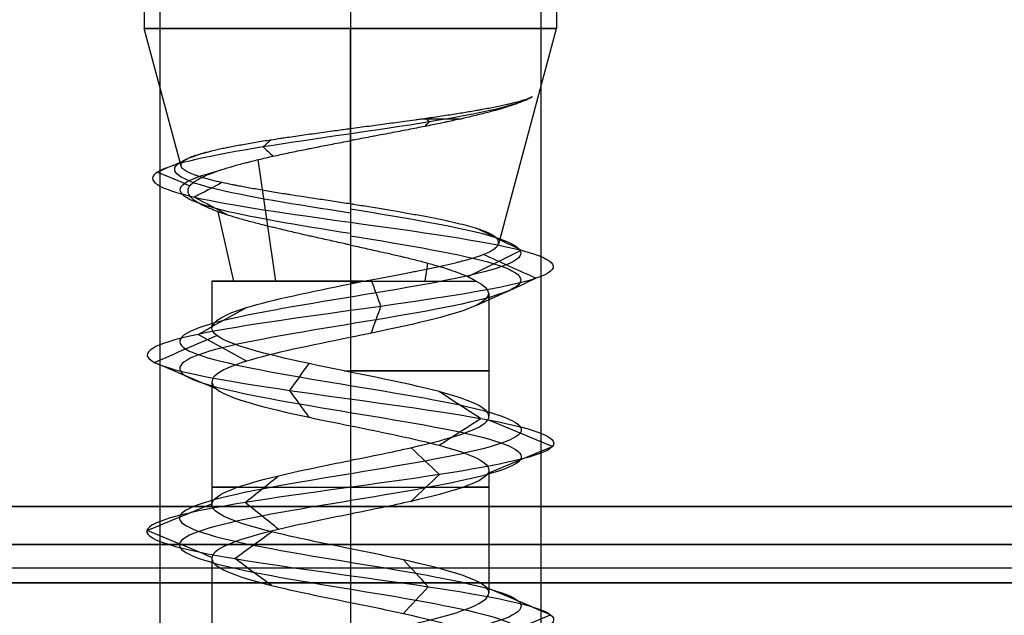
# Model space of a CAD drawing. Header units: millimetres. Extents: x -646 to 654, y -203 to 198.
# Tile 19 of 256: x -625 to -612, y 134 to 142. Entities that reach past the tile are written whole.
import ezdxf

# ---------------------------------------------------------------- set-up
doc = ezdxf.new("R2010")
doc.units = ezdxf.units.MM
doc.layers.add('Default', color=7, linetype='Continuous', true_color=0x000000)

msp = doc.modelspace()

# ---------------------------------------------------------------- linework, layer by layer
at = {"layer": 'Default', "color": 9, "true_color": 0xbebcba}
for p, q in [((-623.089, 147.898, 881.322), (-623.089, 141.613, 881.322)), ((-620.384, 147.898, 884.027), (-620.384, 141.613, 884.027)), ((-620.384, 147.898, 878.618), (-620.384, 141.613, 878.618)), ((-617.68, 147.898, 881.322), (-617.68, 141.613, 881.322)), ((-622.604, 139.804, 881.322), (-623.089, 141.613, 881.322)), ((-620.384, 140.299, 883.675), (-620.384, 141.613, 884.027)), ((-620.384, 139.309, 879.235), (-620.384, 141.613, 878.618)), ((-618.437, 138.786, 881.322), (-617.68, 141.613, 881.322)), ((-621.364, 138.297, 882.851), (-621.595, 139.891, 883.211)), ((-621.913, 138.297, 880.342), (-622.118, 139.205, 880.211)), ((-619.404, 138.297, 879.793), (-619.37, 138.533, 879.74)), ((-622.2, 138.297, 881.322), (-622.2, 137.683, 881.322)), ((-620.384, 138.297, 879.506), (-620.384, 137.104, 879.506)), ((-618.568, 138.138, 881.322), (-618.568, 136.523, 881.322)), ((-622.2, 136.978, 881.322), (-622.2, 135.364, 881.322)), ((-620.384, 136.399, 879.508), (-620.384, 134.785, 879.51)), ((-618.568, 135.819, 881.322), (-618.568, 134.207, 881.322)), ((-622.2, 134.66, 881.322), (-622.2, 133.046, 881.322)), ((-620.384, 134.081, 879.51), (-620.384, 132.467, 879.503))]:
    msp.add_line(p, q, dxfattribs=at)
at = {"layer": 'Default'}
for p, q in [((652.616, 134.34, 772.822), (-645.384, 134.34, 772.822)), ((-645.384, 134.34, 1170.822), (652.616, 134.34, 1170.822)), ((652.616, 134.34, 971.822), (-645.384, 134.34, 971.822)), ((-645.384, 134.34, 880.822), (-622.834, 134.34, 880.822)), ((-617.935, 134.34, 880.822), (-462.834, 134.34, 880.822))]:
    msp.add_line(p, q, dxfattribs=at)
at = {"layer": 'Default', "color": 9, "true_color": 0xbebcba, "extrusion": (0, -1, 0)}
for centre, radius, start, end in [((-620.384, 881.322, -141.613), 2.705, 90, 180), ((-620.384, 881.322, -141.613), 2.705, 180, 270), ((-620.384, 881.322, -138.297), 1.816, 90, 180), ((-620.384, 881.322, -138.297), 1.816, 180, 335.3238), ((-620.384, 881.322, -138.297), 1.816, 84.6762, 90), ((-620.384, 881.322, -137.121), 1.816, 267.4438, 90), ((-620.384, 881.322, -135.592), 1.816, 144.5768, 270), ((-620.384, 881.322, -135.592), 1.816, 270, 35.2408)]:
    msp.add_arc(centre, radius, start, end, dxfattribs=at)
at = {"layer": 'Default', "color": 9, "true_color": 0xbebcba, "extrusion": (0, 1, 0)}
for centre, radius, start, end in [((620.384, 881.322, 141.613), 2.705, 90, 180), ((620.384, 881.322, 141.613), 2.705, 180, 270), ((620.384, 881.322, 140.427), 2.387, 113.1162, 127.6841)]:
    msp.add_arc(centre, radius, start, end, dxfattribs=at)
at = {"layer": 'Default'}
for points in [[(-622.884, 147.34, 881.322), (-622.884, 140.84, 881.322), (-622.884, 134.34, 881.322)], [(-620.384, 147.34, 883.822), (-620.384, 140.84, 883.822), (-620.384, 134.34, 883.822)], [(-620.384, 147.34, 878.822), (-620.384, 140.84, 878.822), (-620.384, 134.34, 878.822)], [(-617.884, 147.34, 881.322), (-617.884, 140.84, 881.322), (-617.884, 134.34, 881.322)], [(-645.384, 135.34, 1171.822), (3.616, 135.34, 1171.822), (652.616, 135.34, 1171.822)], [(652.616, 135.34, 771.822), (3.616, 135.34, 771.822), (-645.384, 135.34, 771.822)], [(-645.384, 134.84, 1171.322), (3.616, 134.84, 1171.322), (652.616, 134.84, 1171.322)], [(652.616, 134.84, 772.322), (3.616, 134.84, 772.322), (-645.384, 134.84, 772.322)], [(-1.884, 134.531, 771.822), (-319.134, 134.531, 771.822), (-636.384, 134.531, 771.822)], [(-1.884, 134.531, 780.822), (-319.134, 134.531, 780.822), (-636.384, 134.531, 780.822)], [(652.616, 134.34, 884.822), (3.616, 134.34, 884.822), (-645.384, 134.34, 884.822)], [(-645.384, 134.34, 876.822), (3.616, 134.34, 876.822), (652.616, 134.34, 876.822)], [(-1.884, 134.34, 771.822), (-319.134, 134.34, 771.822), (-636.384, 134.34, 771.822)], [(-1.884, 134.34, 780.822), (-319.134, 134.34, 780.822), (-636.384, 134.34, 780.822)], [(-574.884, 134.34, 776.322), (-605.634, 134.34, 776.322), (-636.384, 134.34, 776.322)], [(-1.884, 134.34, 780.822), (-319.134, 134.34, 780.822), (-636.384, 134.34, 780.822)], [(-1.884, 134.34, 873.822), (-319.134, 134.34, 873.822), (-636.384, 134.34, 873.822)], [(-1.884, 134.34, 827.322), (-319.134, 134.34, 827.322), (-636.384, 134.34, 827.322)], [(-622.884, 134.34, 881.322), (-622.884, 111.84, 881.322), (-622.884, 89.34, 881.322)], [(-620.384, 134.34, 883.822), (-620.384, 111.84, 883.822), (-620.384, 89.34, 883.822)], [(-620.384, 134.34, 878.822), (-620.384, 111.84, 878.822), (-620.384, 89.34, 878.822)], [(-617.884, 134.34, 881.322), (-617.884, 111.84, 881.322), (-617.884, 89.34, 881.322)]]:
    msp.add_open_spline(points, degree=2, dxfattribs=at)
at = {"layer": 'Default', "color": 9, "true_color": 0xbebcba}
for points, degree in [([(-617.999, 140.715, 881.938), (-618.169, 140.605, 882.65), (-619.187, 140.386, 883.921), (-621.678, 140.057, 883.927), (-623.269, 139.728, 881.961), (-622.727, 139.399, 879.448), (-621.177, 139.179, 878.67), (-620.384, 139.069, 878.656)], 3), ([(-619.395, 140.433, 883.5), (-619.379, 140.417, 883.535), (-619.363, 140.402, 883.569), (-619.348, 140.386, 883.604)], 3), ([(-620.384, 140.14, 883.632), (-620.384, 140.22, 883.653), (-620.384, 140.299, 883.675)], 2), ([(-619.348, 140.386, 883.604), (-619.367, 140.366, 883.561), (-619.387, 140.346, 883.517), (-619.407, 140.326, 883.474)], 3), ([(-621.424, 140.153, 883.392), (-621.459, 140.121, 883.461), (-621.493, 140.089, 883.53), (-621.528, 140.057, 883.599)], 3), ([(-621.528, 140.057, 883.599), (-621.485, 140.017, 883.512), (-621.441, 139.977, 883.426), (-621.398, 139.937, 883.34)], 3), ([(-620.384, 140.14, 883.632), (-620.384, 139.218, 883.385), (-620.384, 138.297, 883.138)], 2), ([(-622.574, 139.871, 881.796), (-622.687, 139.823, 881.821), (-622.8, 139.776, 881.845), (-622.914, 139.728, 881.87)], 3), ([(-622.914, 139.728, 881.87), (-622.772, 139.668, 881.839), (-622.631, 139.608, 881.809), (-622.489, 139.548, 881.778)], 3), ([(-622.069, 139.59, 879.963), (-622.189, 139.526, 879.866), (-622.31, 139.462, 879.769), (-622.43, 139.399, 879.672)], 3), ([(-622.43, 139.399, 879.672), (-622.28, 139.319, 879.794), (-622.129, 139.239, 879.915), (-621.979, 139.159, 880.036)], 3), ([(-620.384, 139.309, 879.235), (-620.384, 139.189, 878.946), (-620.384, 139.069, 878.656)], 2), ([(-620.384, 139.246, 879.083), (-619.64, 139.123, 879.083), (-618.165, 138.878, 879.883), (-617.97, 138.51, 882.41), (-619.987, 138.143, 883.938), (-622.365, 137.775, 883.077), (-622.934, 137.407, 880.611), (-621.172, 137.039, 878.796), (-618.69, 136.672, 879.289), (-617.757, 136.304, 881.641), (-619.226, 135.936, 883.702), (-621.754, 135.568, 883.587), (-623.03, 135.2, 881.402), (-621.888, 134.833, 879.144), (-619.372, 134.465, 878.877), (-617.781, 134.097, 880.845), (-618.57, 133.729, 883.249), (-621.018, 133.361, 883.892), (-622.886, 132.994, 882.186), (-622.468, 132.626, 879.69), (-620.145, 132.258, 878.687), (-618.041, 131.89, 880.092), (-618.079, 131.523, 882.622), (-620.225, 131.155, 883.964), (-622.516, 130.787, 882.891), (-622.859, 130.419, 880.384), (-620.94, 130.051, 878.735), (-618.513, 129.684, 879.451), (-617.797, 129.316, 881.878), (-619.446, 128.948, 883.797), (-621.953, 128.58, 883.454), (-623.026, 128.212, 881.162), (-621.684, 127.845, 879.017), (-619.154, 127.477, 878.979), (-617.749, 127.109, 881.083), (-618.752, 126.741, 883.406), (-621.248, 126.374, 883.824), (-622.954, 126.006, 881.956), (-622.311, 125.638, 879.508), (-619.907, 125.27, 878.719), (-617.939, 124.902, 880.309), (-618.206, 124.535, 882.826), (-620.464, 124.167, 883.968), (-622.649, 123.799, 882.691), (-622.764, 123.431, 880.164), (-620.703, 123.064, 878.695), (-618.351, 122.696, 879.628), (-617.858, 122.328, 882.11), (-619.674, 121.96, 883.872), (-622.139, 121.592, 883.303), (-623.001, 121.225, 880.924), (-621.471, 120.857, 878.909), (-618.947, 120.489, 879.1), (-617.738, 120.121, 881.322), (-618.947, 119.753, 883.545), (-621.471, 119.386, 883.736), (-623.001, 119.018, 881.72), (-622.139, 118.65, 879.341), (-619.674, 118.282, 878.773), (-617.858, 117.915, 880.535), (-618.351, 117.547, 883.017), (-620.703, 117.179, 883.949), (-622.764, 116.811, 882.481), (-622.649, 116.443, 879.953), (-620.464, 116.076, 878.677), (-618.206, 115.708, 879.819), (-617.939, 115.34, 882.335), (-619.907, 114.972, 883.925), (-622.311, 114.604, 883.136), (-622.954, 114.237, 880.689), (-621.248, 113.869, 878.82), (-618.752, 113.501, 879.239), (-617.749, 113.133, 881.562), (-619.154, 112.766, 883.666), (-621.684, 112.398, 883.627), (-623.026, 112.03, 881.482), (-621.953, 111.662, 879.191), (-619.446, 111.294, 878.848), (-617.797, 110.927, 880.767), (-618.513, 110.559, 883.194), (-620.94, 110.191, 883.91), (-622.859, 109.823, 882.261), (-622.516, 109.455, 879.754), (-620.225, 109.088, 878.681), (-618.079, 108.72, 880.022), (-618.041, 108.352, 882.552), (-620.145, 107.984, 883.958), (-622.468, 107.617, 882.954), (-622.886, 107.249, 880.459), (-621.018, 106.881, 878.753), (-618.57, 106.513, 879.395), (-617.781, 106.145, 881.799), (-619.372, 105.778, 883.767), (-621.888, 105.41, 883.5), (-623.03, 105.042, 881.242), (-621.754, 104.674, 879.057), (-619.226, 104.307, 878.943), (-617.757, 103.939, 881.003), (-618.69, 103.571, 883.355), (-621.172, 103.203, 883.849), (-622.934, 102.835, 882.033), (-622.365, 102.468, 879.567), (-619.987, 102.1, 878.706), (-617.97, 101.732, 880.235), (-618.165, 101.364, 882.762), (-619.64, 101.119, 883.562), (-620.384, 100.996, 883.562)], 3), ([(-620.384, 139.069, 878.656), (-619.499, 138.947, 878.656), (-617.742, 138.702, 879.609), (-617.51, 138.334, 882.616), (-619.911, 137.966, 884.436), (-622.742, 137.598, 883.412), (-623.419, 137.231, 880.476), (-621.321, 136.863, 878.315), (-618.368, 136.495, 878.902), (-617.257, 136.127, 881.702), (-619.005, 135.759, 884.155), (-622.014, 135.392, 884.018), (-623.533, 135.024, 881.417), (-622.174, 134.656, 878.73), (-619.179, 134.288, 878.412), (-617.286, 133.92, 880.754), (-618.225, 133.553, 883.616), (-621.138, 133.185, 884.381), (-623.362, 132.817, 882.35), (-622.864, 132.449, 879.379), (-620.099, 132.082, 878.185), (-617.595, 131.714, 879.858), (-617.64, 131.346, 882.87), (-620.194, 130.978, 884.467), (-622.922, 130.61, 883.189), (-623.33, 130.243, 880.205), (-621.046, 129.875, 878.242), (-618.157, 129.507, 879.095), (-617.304, 129.139, 881.983), (-619.267, 128.771, 884.268), (-622.251, 128.404, 883.86), (-623.529, 128.036, 881.132), (-621.932, 127.668, 878.578), (-618.92, 127.3, 878.533), (-617.247, 126.933, 881.037), (-618.442, 126.565, 883.802), (-621.412, 126.197, 884.3), (-623.443, 125.829, 882.076), (-622.678, 125.461, 879.163), (-619.817, 125.094, 878.224), (-617.474, 124.726, 880.117), (-617.792, 124.358, 883.112), (-620.48, 123.99, 884.471), (-623.08, 123.623, 882.952), (-623.217, 123.255, 879.943), (-620.764, 122.887, 878.195), (-617.964, 122.519, 879.305), (-617.377, 122.151, 882.259), (-619.538, 121.784, 884.357), (-622.473, 121.416, 883.68), (-623.499, 121.048, 880.848), (-621.677, 120.68, 878.45), (-618.674, 120.312, 878.677), (-617.234, 119.945, 881.322), (-618.674, 119.577, 883.968), (-621.677, 119.209, 884.195), (-623.499, 118.841, 881.796), (-622.473, 118.474, 878.964), (-619.538, 118.106, 878.288), (-617.377, 117.738, 880.385), (-617.964, 117.37, 883.339), (-620.764, 117.002, 884.449), (-623.217, 116.635, 882.701), (-623.08, 116.267, 879.693), (-620.48, 115.899, 878.173), (-617.792, 115.531, 879.533), (-617.474, 115.163, 882.528), (-619.817, 114.796, 884.421), (-622.678, 114.428, 883.481), (-623.443, 114.06, 880.568), (-621.412, 113.692, 878.344), (-618.442, 113.325, 878.842), (-617.247, 112.957, 881.607), (-618.92, 112.589, 884.112), (-621.932, 112.221, 884.066), (-623.529, 111.853, 881.512), (-622.251, 111.486, 878.785), (-619.267, 111.118, 878.377), (-617.304, 110.75, 880.661), (-618.157, 110.382, 883.55), (-621.046, 110.015, 884.402), (-623.33, 109.647, 882.439), (-622.922, 109.279, 879.455), (-620.194, 108.911, 878.178), (-617.64, 108.543, 879.775), (-617.595, 108.176, 882.786), (-620.099, 107.808, 884.459), (-622.864, 107.44, 883.265), (-623.362, 107.072, 880.295), (-621.138, 106.704, 878.264), (-618.225, 106.337, 879.028), (-617.286, 105.969, 881.89), (-619.179, 105.601, 884.233), (-622.174, 105.233, 883.915), (-623.533, 104.866, 881.227), (-622.014, 104.498, 878.626), (-619.005, 104.13, 878.49), (-617.257, 103.762, 880.942), (-618.368, 103.394, 883.742), (-621.321, 103.027, 884.33), (-623.419, 102.659, 882.168), (-622.742, 102.291, 879.233), (-619.911, 101.923, 878.209), (-617.51, 101.555, 880.028), (-617.742, 101.188, 883.035), (-619.499, 100.942, 883.988), (-620.384, 100.82, 883.988)], 3), ([(-620.384, 139.069, 878.656), (-620.384, 138.92, 879.018), (-620.384, 138.77, 879.38)], 2), ([(-620.384, 138.893, 879.083), (-619.64, 138.77, 879.083), (-618.165, 138.525, 879.883), (-617.97, 138.157, 882.409), (-619.987, 137.79, 883.938), (-622.365, 137.422, 883.077), (-622.934, 137.054, 880.611), (-621.172, 136.686, 878.796), (-618.69, 136.318, 879.289), (-617.757, 135.951, 881.641), (-619.226, 135.583, 883.702), (-621.753, 135.215, 883.587), (-623.03, 134.847, 881.402), (-621.888, 134.479, 879.144), (-619.372, 134.112, 878.877), (-617.781, 133.744, 880.845), (-618.57, 133.376, 883.249), (-621.018, 133.008, 883.892), (-622.886, 132.641, 882.186), (-622.468, 132.273, 879.69), (-620.145, 131.905, 878.687), (-618.041, 131.537, 880.092), (-618.079, 131.169, 882.622), (-620.225, 130.802, 883.964), (-622.516, 130.434, 882.891), (-622.859, 130.066, 880.384), (-620.94, 129.698, 878.735), (-618.513, 129.331, 879.451), (-617.797, 128.963, 881.878), (-619.446, 128.595, 883.797), (-621.953, 128.227, 883.454), (-623.026, 127.859, 881.162), (-621.684, 127.492, 879.017), (-619.154, 127.124, 878.979), (-617.749, 126.756, 881.083), (-618.752, 126.388, 883.405), (-621.248, 126.02, 883.824), (-622.954, 125.653, 881.956), (-622.311, 125.285, 879.508), (-619.907, 124.917, 878.719), (-617.939, 124.549, 880.309), (-618.206, 124.182, 882.826), (-620.464, 123.814, 883.968), (-622.649, 123.446, 882.691), (-622.764, 123.078, 880.164), (-620.703, 122.71, 878.695), (-618.351, 122.343, 879.628), (-617.858, 121.975, 882.11), (-619.674, 121.607, 883.872), (-622.139, 121.239, 883.303), (-623.001, 120.871, 880.924), (-621.471, 120.504, 878.909), (-618.947, 120.136, 879.1), (-617.738, 119.768, 881.322), (-618.947, 119.4, 883.545), (-621.471, 119.033, 883.736), (-623.001, 118.665, 881.72), (-622.139, 118.297, 879.341), (-619.674, 117.929, 878.773), (-617.858, 117.561, 880.535), (-618.351, 117.194, 883.017), (-620.703, 116.826, 883.949), (-622.764, 116.458, 882.481), (-622.649, 116.09, 879.953), (-620.464, 115.722, 878.677), (-618.206, 115.355, 879.819), (-617.939, 114.987, 882.335), (-619.907, 114.619, 883.925), (-622.311, 114.251, 883.136), (-622.954, 113.884, 880.689), (-621.248, 113.516, 878.82), (-618.752, 113.148, 879.239), (-617.749, 112.78, 881.562), (-619.154, 112.412, 883.666), (-621.684, 112.045, 883.627), (-623.026, 111.677, 881.482), (-621.953, 111.309, 879.191), (-619.446, 110.941, 878.848), (-617.797, 110.574, 880.767), (-618.513, 110.206, 883.194), (-620.94, 109.838, 883.91), (-622.859, 109.47, 882.261), (-622.516, 109.102, 879.754), (-620.225, 108.735, 878.681), (-618.079, 108.367, 880.022), (-618.041, 107.999, 882.552), (-620.145, 107.631, 883.958), (-622.468, 107.263, 882.954), (-622.886, 106.896, 880.459), (-621.018, 106.528, 878.753), (-618.57, 106.16, 879.395), (-617.781, 105.792, 881.799), (-619.372, 105.425, 883.767), (-621.888, 105.057, 883.5), (-623.03, 104.689, 881.242), (-621.753, 104.321, 879.057), (-619.226, 103.953, 878.943), (-617.757, 103.586, 881.003), (-618.69, 103.218, 883.355), (-621.172, 102.85, 883.849), (-622.934, 102.482, 882.033), (-622.365, 102.114, 879.567), (-619.987, 101.747, 878.706), (-617.97, 101.379, 880.235), (-618.165, 101.011, 882.762), (-619.64, 100.766, 883.562), (-620.384, 100.643, 883.562)], 3), ([(-618.143, 138.702, 879.872), (-618.33, 138.794, 879.993), (-618.517, 138.886, 880.114), (-618.704, 138.978, 880.235)], 3), ([(-618.848, 138.354, 880.328), (-618.613, 138.47, 880.176), (-618.378, 138.586, 880.024), (-618.143, 138.702, 879.872)], 3), ([(-617.949, 138.334, 882.418), (-618.179, 138.438, 882.315), (-618.41, 138.543, 882.211), (-618.64, 138.647, 882.107)], 3), ([(-620.384, 138.297, 883.138), (-620.384, 138.28, 883.138), (-620.384, 138.262, 883.138)], 2), ([(-620.384, 138.262, 883.138), (-620.327, 138.274, 883.138), (-620.271, 138.285, 883.136), (-620.216, 138.297, 883.13)], 3), ([(-620.3, 138.297, 883.136), (-620.3, 138.288, 883.136), (-620.3, 138.28, 883.136)], 2), ([(-619.983, 137.966, 883.962), (-620.025, 138.083, 883.684), (-620.067, 138.199, 883.405), (-620.11, 138.315, 883.127)], 3), ([(-618.726, 137.981, 882.069), (-618.467, 138.099, 882.185), (-618.208, 138.216, 882.302), (-617.949, 138.334, 882.418)], 3), ([(-622.383, 137.598, 883.093), (-622.17, 137.716, 882.905), (-621.958, 137.833, 882.716), (-621.745, 137.951, 882.528)], 3), ([(-620.111, 137.614, 883.119), (-620.068, 137.731, 883.4), (-620.026, 137.849, 883.681), (-619.983, 137.966, 883.962)], 3), ([(-621.745, 137.246, 882.528), (-621.958, 137.363, 882.716), (-622.17, 137.481, 882.905), (-622.383, 137.598, 883.093)], 3), ([(-622.957, 137.231, 880.605), (-622.683, 137.348, 880.681), (-622.41, 137.465, 880.758), (-622.136, 137.583, 880.834)], 3), ([(-620.384, 137.558, 883.138), (-620.384, 136.751, 883.138), (-620.384, 135.944, 883.138)], 2), ([(-622.136, 136.878, 880.834), (-622.41, 136.996, 880.758), (-622.683, 137.113, 880.681), (-622.957, 137.231, 880.605)], 3), ([(-621.179, 136.863, 878.773), (-621.094, 136.98, 879.044), (-621.01, 137.098, 879.315), (-620.925, 137.215, 879.586)], 3), ([(-620.926, 136.511, 879.585), (-621.01, 136.628, 879.314), (-621.094, 136.745, 879.044), (-621.179, 136.863, 878.773)], 3), ([(-618.675, 136.495, 879.271), (-618.857, 136.612, 879.489), (-619.039, 136.73, 879.707), (-619.221, 136.847, 879.926)], 3), ([(-619.219, 136.143, 879.924), (-619.038, 136.261, 879.706), (-618.856, 136.378, 879.489), (-618.675, 136.495, 879.271)], 3), ([(-617.734, 136.127, 881.644), (-618.015, 136.245, 881.61), (-618.297, 136.362, 881.576), (-618.579, 136.479, 881.541)], 3), ([(-619.215, 135.759, 883.723), (-619.339, 135.877, 883.468), (-619.463, 135.994, 883.214), (-619.587, 136.111, 882.959)], 3), ([(-618.577, 135.776, 881.542), (-618.296, 135.893, 881.576), (-618.015, 136.01, 881.61), (-617.734, 136.127, 881.644)], 3), ([(-621.766, 135.392, 883.607), (-621.619, 135.509, 883.365), (-621.473, 135.626, 883.123), (-621.326, 135.743, 882.881)], 3), ([(-619.587, 135.408, 882.96), (-619.463, 135.525, 883.214), (-619.339, 135.642, 883.469), (-619.215, 135.759, 883.723)], 3), ([(-621.327, 135.04, 882.881), (-621.473, 135.158, 883.123), (-621.619, 135.275, 883.365), (-621.766, 135.392, 883.607)], 3), ([(-623.053, 135.024, 881.403), (-622.77, 135.141, 881.394), (-622.487, 135.258, 881.386), (-622.204, 135.375, 881.377)], 3), ([(-620.384, 135.24, 883.138), (-620.384, 134.433, 883.138), (-620.384, 133.626, 883.138)], 2), ([(-622.204, 134.673, 881.377), (-622.487, 134.79, 881.386), (-622.77, 134.907, 881.394), (-623.053, 135.024, 881.403)], 3), ([(-621.901, 134.656, 879.125), (-621.74, 134.773, 879.358), (-621.579, 134.89, 879.591), (-621.418, 135.007, 879.824)], 3), ([(-621.418, 134.305, 879.824), (-621.579, 134.422, 879.591), (-621.74, 134.539, 879.358), (-621.901, 134.656, 879.125)], 3), ([(-619.362, 134.288, 878.855), (-619.471, 134.405, 879.117), (-619.579, 134.523, 879.379), (-619.688, 134.64, 879.641)], 3), ([(-619.688, 133.937, 879.641), (-619.579, 134.054, 879.379), (-619.471, 134.171, 879.117), (-619.362, 134.288, 878.855)], 3), ([(-617.758, 133.92, 880.841), (-618.037, 134.038, 880.892), (-618.316, 134.155, 880.943), (-618.594, 134.272, 880.994)], 3), ([(-618.595, 133.569, 880.994), (-618.316, 133.686, 880.943), (-618.037, 133.803, 880.892), (-617.758, 133.92, 880.841)], 3)]:
    msp.add_open_spline(points, degree=degree, dxfattribs=at)
for points, knots in [([(-617.999, 140.715, 881.938), (-618.022, 140.701, 882.013), (-618.049, 140.687, 882.086), (-618.079, 140.673, 882.159), (-618.111, 140.659, 882.233), (-618.146, 140.644, 882.306), (-618.185, 140.63, 882.377), (-618.224, 140.616, 882.449), (-618.267, 140.601, 882.519), (-618.313, 140.586, 882.586), (-618.346, 140.576, 882.636), (-618.382, 140.565, 882.684), (-618.419, 140.554, 882.731), (-618.432, 140.551, 882.746), (-618.444, 140.547, 882.762), (-618.457, 140.543, 882.778), (-618.465, 140.541, 882.787), (-618.473, 140.539, 882.796), (-618.48, 140.537, 882.805), (-618.533, 140.522, 882.866), (-618.588, 140.508, 882.925), (-618.646, 140.493, 882.98), (-618.704, 140.479, 883.036), (-618.764, 140.464, 883.088), (-618.827, 140.45, 883.138), (-618.889, 140.435, 883.187), (-618.953, 140.421, 883.232), (-619.019, 140.407, 883.275), (-619.05, 140.4, 883.295), (-619.081, 140.393, 883.313), (-619.113, 140.387, 883.332), (-619.131, 140.383, 883.342), (-619.15, 140.379, 883.353), (-619.169, 140.375, 883.363), (-619.182, 140.372, 883.37), (-619.195, 140.369, 883.377), (-619.208, 140.367, 883.383), (-619.273, 140.353, 883.417), (-619.339, 140.34, 883.447), (-619.407, 140.326, 883.474), (-619.478, 140.312, 883.502), (-619.552, 140.298, 883.527), (-619.626, 140.283, 883.547), (-619.702, 140.269, 883.569), (-619.779, 140.254, 883.586), (-619.857, 140.239, 883.6), (-619.9, 140.231, 883.607), (-619.944, 140.223, 883.613), (-619.988, 140.215, 883.618), (-620.014, 140.21, 883.621), (-620.04, 140.205, 883.624), (-620.066, 140.2, 883.626), (-620.076, 140.198, 883.627), (-620.086, 140.196, 883.628), (-620.096, 140.194, 883.628), (-620.174, 140.18, 883.634), (-620.251, 140.165, 883.635), (-620.329, 140.15, 883.633), (-620.347, 140.147, 883.633), (-620.365, 140.144, 883.632), (-620.384, 140.14, 883.632)], [-4.145818, -4.145818, -4.145818, -4.145818, -3.836571, -3.836571, -3.836571, -3.516721, -3.516721, -3.516721, -3.19456, -3.19456, -3.19456, -2.958659, -2.958659, -2.958659, -2.879417, -2.879417, -2.879417, -2.831762, -2.831762, -2.831762, -2.514562, -2.514562, -2.514562, -2.198864, -2.198864, -2.198864, -1.887719, -1.887719, -1.887719, -1.744247, -1.744247, -1.744247, -1.65928, -1.65928, -1.65928, -1.601489, -1.601489, -1.601489, -1.313839, -1.313839, -1.313839, -1.009245, -1.009245, -1.009245, -0.696967, -0.696967, -0.696967, -0.523376, -0.523376, -0.523376, -0.419215, -0.419215, -0.419215, -0.380247, -0.380247, -0.380247, -0.073117, -0.073117, -0.073117, 0, 0, 0, 0]), ([(-620.384, 140.299, 883.675), (-620.382, 140.3, 883.674), (-620.382, 140.3, 883.674), (-620.381, 140.3, 883.674), (-620.301, 140.311, 883.677), (-620.221, 140.321, 883.675), (-620.142, 140.332, 883.67), (-620.062, 140.342, 883.665), (-619.983, 140.353, 883.656), (-619.904, 140.364, 883.644), (-619.827, 140.374, 883.631), (-619.75, 140.384, 883.615), (-619.674, 140.395, 883.594), (-619.627, 140.401, 883.582), (-619.58, 140.408, 883.567), (-619.533, 140.414, 883.552), (-619.513, 140.417, 883.545), (-619.492, 140.42, 883.538), (-619.472, 140.423, 883.53), (-619.46, 140.425, 883.526), (-619.448, 140.426, 883.521), (-619.436, 140.428, 883.517), (-619.422, 140.43, 883.511), (-619.409, 140.432, 883.506), (-619.395, 140.434, 883.5), (-619.323, 140.444, 883.47), (-619.252, 140.455, 883.437), (-619.184, 140.465, 883.4), (-619.114, 140.475, 883.362), (-619.045, 140.486, 883.321), (-618.979, 140.496, 883.276), (-618.921, 140.506, 883.236), (-618.865, 140.515, 883.194), (-618.811, 140.524, 883.15), (-618.782, 140.529, 883.127), (-618.755, 140.533, 883.104), (-618.728, 140.538, 883.08), (-618.711, 140.541, 883.065), (-618.695, 140.544, 883.05), (-618.679, 140.547, 883.035), (-618.669, 140.548, 883.025), (-618.659, 140.55, 883.016), (-618.65, 140.552, 883.007), (-618.591, 140.563, 882.95), (-618.535, 140.573, 882.891), (-618.483, 140.584, 882.828), (-618.428, 140.595, 882.764), (-618.376, 140.606, 882.696), (-618.328, 140.617, 882.626), (-618.313, 140.62, 882.604), (-618.299, 140.623, 882.583), (-618.285, 140.627, 882.561), (-618.273, 140.629, 882.543), (-618.262, 140.632, 882.525), (-618.251, 140.635, 882.507), (-618.208, 140.645, 882.437), (-618.169, 140.656, 882.364), (-618.134, 140.666, 882.291), (-618.1, 140.677, 882.218), (-618.069, 140.687, 882.145), (-618.042, 140.697, 882.069), (-618.026, 140.703, 882.026), (-618.012, 140.709, 881.982), (-617.999, 140.715, 881.938)], [-4.147836, -4.147836, -4.147836, -4.147836, -4.143142, -4.143142, -4.143142, -3.830207, -3.830207, -3.830207, -3.518241, -3.518241, -3.518241, -3.211204, -3.211204, -3.211204, -3.018406, -3.018406, -3.018406, -2.93403, -2.93403, -2.93403, -2.883995, -2.883995, -2.883995, -2.825511, -2.825511, -2.825511, -2.520907, -2.520907, -2.520907, -2.207682, -2.207682, -2.207682, -1.933053, -1.933053, -1.933053, -1.791441, -1.791441, -1.791441, -1.704077, -1.704077, -1.704077, -1.652038, -1.652038, -1.652038, -1.332918, -1.332918, -1.332918, -0.999628, -0.999628, -0.999628, -0.897575, -0.897575, -0.897575, -0.814621, -0.814621, -0.814621, -0.49401, -0.49401, -0.49401, -0.18083, -0.18083, -0.18083, 0, 0, 0, 0]), ([(-622.604, 139.804, 881.322), (-622.604, 139.805, 881.332), (-622.605, 139.807, 881.342), (-622.605, 139.808, 881.351), (-622.608, 139.819, 881.428), (-622.606, 139.83, 881.504), (-622.601, 139.84, 881.58), (-622.595, 139.851, 881.652), (-622.587, 139.861, 881.725), (-622.574, 139.871, 881.796), (-622.561, 139.882, 881.871), (-622.544, 139.892, 881.944), (-622.523, 139.903, 882.017), (-622.512, 139.908, 882.053), (-622.501, 139.914, 882.089), (-622.489, 139.919, 882.124), (-622.483, 139.921, 882.141), (-622.477, 139.924, 882.158), (-622.471, 139.926, 882.175), (-622.466, 139.928, 882.186), (-622.462, 139.93, 882.197), (-622.458, 139.931, 882.207), (-622.43, 139.942, 882.278), (-622.399, 139.953, 882.348), (-622.364, 139.963, 882.416), (-622.329, 139.974, 882.485), (-622.29, 139.985, 882.552), (-622.248, 139.995, 882.617), (-622.207, 140.006, 882.682), (-622.161, 140.017, 882.745), (-622.113, 140.027, 882.806), (-622.09, 140.033, 882.835), (-622.065, 140.038, 882.865), (-622.04, 140.043, 882.893), (-622.029, 140.045, 882.907), (-622.017, 140.048, 882.92), (-622.005, 140.05, 882.933), (-621.997, 140.052, 882.941), (-621.989, 140.053, 882.949), (-621.982, 140.055, 882.958), (-621.928, 140.066, 883.015), (-621.871, 140.076, 883.069), (-621.812, 140.087, 883.12), (-621.753, 140.098, 883.172), (-621.69, 140.109, 883.221), (-621.625, 140.12, 883.266), (-621.561, 140.131, 883.312), (-621.493, 140.141, 883.353), (-621.424, 140.152, 883.392), (-621.384, 140.158, 883.413), (-621.344, 140.164, 883.434), (-621.303, 140.171, 883.453), (-621.293, 140.172, 883.458), (-621.282, 140.174, 883.463), (-621.272, 140.175, 883.467), (-621.262, 140.177, 883.472), (-621.251, 140.178, 883.477), (-621.241, 140.18, 883.481), (-621.17, 140.19, 883.512), (-621.097, 140.201, 883.539), (-621.023, 140.211, 883.563), (-620.948, 140.222, 883.586), (-620.872, 140.233, 883.606), (-620.795, 140.243, 883.622), (-620.718, 140.254, 883.638), (-620.64, 140.265, 883.651), (-620.561, 140.275, 883.659), (-620.503, 140.283, 883.666), (-620.444, 140.291, 883.67), (-620.384, 140.299, 883.675)], [4.427155, 4.427155, 4.427155, 4.427155, 4.465455, 4.465455, 4.465455, 4.763943, 4.763943, 4.763943, 5.049779, 5.049779, 5.049779, 5.345905, 5.345905, 5.345905, 5.493009, 5.493009, 5.493009, 5.563345, 5.563345, 5.563345, 5.608544, 5.608544, 5.608544, 5.908181, 5.908181, 5.908181, 6.211351, 6.211351, 6.211351, 6.514458, 6.514458, 6.514458, 6.66363, 6.66363, 6.66363, 6.73349, 6.73349, 6.73349, 6.777165, 6.777165, 6.777165, 7.084233, 7.084233, 7.084233, 7.394571, 7.394571, 7.394571, 7.704545, 7.704545, 7.704545, 7.881674, 7.881674, 7.881674, 7.926484, 7.926484, 7.926484, 7.971096, 7.971096, 7.971096, 8.274718, 8.274718, 8.274718, 8.582594, 8.582594, 8.582594, 8.89231, 8.89231, 8.89231, 9.124255, 9.124255, 9.124255, 9.124255]), ([(-620.384, 138.77, 879.38), (-620.403, 138.774, 879.378), (-620.422, 138.778, 879.378), (-620.441, 138.783, 879.377), (-620.509, 138.798, 879.375), (-620.576, 138.813, 879.377), (-620.644, 138.828, 879.382), (-620.712, 138.843, 879.387), (-620.781, 138.858, 879.397), (-620.849, 138.874, 879.409), (-620.861, 138.877, 879.411), (-620.874, 138.879, 879.414), (-620.886, 138.882, 879.417), (-620.905, 138.886, 879.42), (-620.925, 138.891, 879.425), (-620.944, 138.895, 879.429), (-621.005, 138.909, 879.444), (-621.065, 138.923, 879.461), (-621.125, 138.936, 879.481), (-621.191, 138.952, 879.503), (-621.256, 138.967, 879.529), (-621.32, 138.982, 879.558), (-621.331, 138.985, 879.563), (-621.343, 138.988, 879.569), (-621.353, 138.99, 879.574), (-621.375, 138.996, 879.584), (-621.397, 139.001, 879.595), (-621.419, 139.006, 879.606), (-621.443, 139.012, 879.619), (-621.467, 139.018, 879.632), (-621.491, 139.024, 879.646), (-621.553, 139.039, 879.681), (-621.612, 139.055, 879.719), (-621.67, 139.07, 879.761), (-621.727, 139.085, 879.802), (-621.782, 139.1, 879.846), (-621.835, 139.115, 879.893), (-621.885, 139.13, 879.938), (-621.933, 139.144, 879.986), (-621.979, 139.159, 880.036), (-621.987, 139.161, 880.045), (-621.995, 139.164, 880.054), (-622.003, 139.166, 880.063), (-622.016, 139.171, 880.078), (-622.028, 139.175, 880.093), (-622.041, 139.179, 880.108), (-622.061, 139.186, 880.132), (-622.08, 139.192, 880.157), (-622.099, 139.199, 880.182), (-622.136, 139.212, 880.232), (-622.171, 139.226, 880.284), (-622.204, 139.239, 880.338), (-622.241, 139.254, 880.399), (-622.275, 139.269, 880.462), (-622.306, 139.284, 880.527), (-622.337, 139.299, 880.592), (-622.364, 139.314, 880.659), (-622.389, 139.329, 880.728), (-622.392, 139.331, 880.738), (-622.396, 139.334, 880.749), (-622.4, 139.336, 880.76), (-622.403, 139.338, 880.77), (-622.406, 139.341, 880.78), (-622.41, 139.343, 880.79), (-622.422, 139.351, 880.83), (-622.434, 139.36, 880.87), (-622.445, 139.369, 880.911), (-622.463, 139.384, 880.982), (-622.478, 139.399, 881.054), (-622.489, 139.414, 881.126), (-622.5, 139.429, 881.199), (-622.508, 139.444, 881.272), (-622.512, 139.459, 881.345), (-622.515, 139.474, 881.417), (-622.515, 139.489, 881.489), (-622.512, 139.503, 881.562), (-622.511, 139.505, 881.571), (-622.511, 139.507, 881.581), (-622.51, 139.509, 881.591), (-622.509, 139.514, 881.615), (-622.507, 139.519, 881.638), (-622.504, 139.524, 881.662), (-622.5, 139.532, 881.701), (-622.495, 139.54, 881.74), (-622.489, 139.547, 881.778), (-622.479, 139.561, 881.843), (-622.465, 139.574, 881.907), (-622.449, 139.587, 881.971), (-622.43, 139.602, 882.042), (-622.408, 139.617, 882.111), (-622.383, 139.631, 882.18), (-622.357, 139.646, 882.249), (-622.327, 139.661, 882.318), (-622.294, 139.676, 882.385), (-622.287, 139.679, 882.399), (-622.28, 139.682, 882.413), (-622.272, 139.685, 882.427), (-622.265, 139.688, 882.44), (-622.258, 139.692, 882.454), (-622.25, 139.695, 882.468), (-622.234, 139.702, 882.498), (-622.216, 139.709, 882.529), (-622.198, 139.715, 882.559), (-622.158, 139.73, 882.623), (-622.116, 139.745, 882.686), (-622.07, 139.76, 882.746), (-622.024, 139.775, 882.807), (-621.976, 139.79, 882.865), (-621.924, 139.805, 882.921), (-621.873, 139.82, 882.976), (-621.82, 139.834, 883.028), (-621.763, 139.849, 883.078), (-621.755, 139.851, 883.086), (-621.746, 139.853, 883.093), (-621.738, 139.855, 883.1), (-621.717, 139.861, 883.118), (-621.697, 139.866, 883.135), (-621.676, 139.871, 883.151), (-621.648, 139.878, 883.174), (-621.619, 139.885, 883.196), (-621.59, 139.892, 883.217), (-621.528, 139.907, 883.261), (-621.464, 139.922, 883.302), (-621.398, 139.936, 883.34), (-621.337, 139.95, 883.375), (-621.274, 139.963, 883.407), (-621.209, 139.977, 883.435), (-621.14, 139.992, 883.466), (-621.068, 140.006, 883.494), (-620.996, 140.021, 883.517), (-620.984, 140.023, 883.521), (-620.973, 140.026, 883.525), (-620.961, 140.028, 883.528), (-620.945, 140.031, 883.533), (-620.929, 140.034, 883.538), (-620.912, 140.038, 883.543), (-620.882, 140.044, 883.551), (-620.852, 140.05, 883.559), (-620.822, 140.056, 883.567), (-620.754, 140.069, 883.583), (-620.686, 140.082, 883.596), (-620.618, 140.095, 883.606), (-620.54, 140.11, 883.618), (-620.463, 140.125, 883.626), (-620.384, 140.14, 883.632)], [0, 0, 0, 0, 0.075342, 0.075342, 0.075342, 0.344204, 0.344204, 0.344204, 0.618535, 0.618535, 0.618535, 0.669032, 0.669032, 0.669032, 0.747519, 0.747519, 0.747519, 0.996933, 0.996933, 0.996933, 1.275935, 1.275935, 1.275935, 1.32422, 1.32422, 1.32422, 1.420637, 1.420637, 1.420637, 1.530012, 1.530012, 1.530012, 1.811672, 1.811672, 1.811672, 2.091163, 2.091163, 2.091163, 2.360831, 2.360831, 2.360831, 2.408668, 2.408668, 2.408668, 2.485793, 2.485793, 2.485793, 2.610572, 2.610572, 2.610572, 2.860012, 2.860012, 2.860012, 3.144007, 3.144007, 3.144007, 3.430966, 3.430966, 3.430966, 3.475565, 3.475565, 3.475565, 3.518101, 3.518101, 3.518101, 3.684252, 3.684252, 3.684252, 3.975423, 3.975423, 3.975423, 4.266036, 4.266036, 4.266036, 4.55221, 4.55221, 4.55221, 4.591115, 4.591115, 4.591115, 4.685214, 4.685214, 4.685214, 4.839976, 4.839976, 4.839976, 5.100087, 5.100087, 5.100087, 5.389582, 5.389582, 5.389582, 5.68481, 5.68481, 5.68481, 5.746727, 5.746727, 5.746727, 5.80812, 5.80812, 5.80812, 5.946963, 5.946963, 5.946963, 6.246308, 6.246308, 6.246308, 6.546509, 6.546509, 6.546509, 6.843548, 6.843548, 6.843548, 6.888461, 6.888461, 6.888461, 6.99315, 6.99315, 6.99315, 7.136666, 7.136666, 7.136666, 7.437243, 7.437243, 7.437243, 7.716131, 7.716131, 7.716131, 8.01821, 8.01821, 8.01821, 8.065333, 8.065333, 8.065333, 8.132993, 8.132993, 8.132993, 8.256513, 8.256513, 8.256513, 8.530133, 8.530133, 8.530133, 8.839684, 8.839684, 8.839684, 8.839684]), ([(-620.384, 139.189, 878.946), (-621.091, 139.299, 878.959), (-622.47, 139.518, 879.656), (-622.866, 139.792, 881.517), (-622.396, 139.957, 882.448), (-622.185, 140.011, 882.711)], [0, 0, 0, 0, 0.891985, 1.78397, 2.228072, 2.228072, 2.228072, 2.228072]), ([(-620.384, 139.309, 879.235), (-620.455, 139.32, 879.232), (-620.525, 139.33, 879.233), (-620.596, 139.341, 879.238), (-620.668, 139.352, 879.242), (-620.74, 139.363, 879.251), (-620.812, 139.374, 879.263), (-620.883, 139.385, 879.276), (-620.955, 139.395, 879.292), (-621.025, 139.406, 879.311), (-621.075, 139.414, 879.325), (-621.125, 139.422, 879.341), (-621.174, 139.43, 879.359), (-621.189, 139.432, 879.364), (-621.203, 139.434, 879.369), (-621.217, 139.436, 879.375), (-621.286, 139.447, 879.401), (-621.354, 139.458, 879.431), (-621.42, 139.469, 879.464), (-621.486, 139.48, 879.497), (-621.55, 139.491, 879.533), (-621.612, 139.502, 879.573), (-621.673, 139.512, 879.612), (-621.732, 139.523, 879.654), (-621.789, 139.534, 879.698), (-621.815, 139.538, 879.718), (-621.84, 139.543, 879.739), (-621.864, 139.548, 879.76), (-621.879, 139.551, 879.773), (-621.894, 139.554, 879.786), (-621.909, 139.557, 879.8), (-621.917, 139.558, 879.807), (-621.925, 139.56, 879.815), (-621.933, 139.562, 879.822), (-621.981, 139.571, 879.867), (-622.026, 139.581, 879.914), (-622.069, 139.59, 879.963), (-622.117, 139.601, 880.018), (-622.162, 139.611, 880.076), (-622.204, 139.622, 880.135), (-622.245, 139.633, 880.194), (-622.284, 139.643, 880.256), (-622.319, 139.654, 880.319), (-622.336, 139.658, 880.348), (-622.351, 139.663, 880.378), (-622.366, 139.668, 880.408), (-622.376, 139.671, 880.427), (-622.385, 139.674, 880.446), (-622.394, 139.677, 880.465), (-622.401, 139.68, 880.479), (-622.407, 139.682, 880.494), (-622.413, 139.684, 880.508), (-622.444, 139.695, 880.577), (-622.47, 139.706, 880.647), (-622.494, 139.716, 880.718), (-622.517, 139.727, 880.791), (-622.537, 139.738, 880.864), (-622.553, 139.749, 880.938), (-622.569, 139.759, 881.008), (-622.581, 139.769, 881.079), (-622.59, 139.78, 881.151), (-622.597, 139.788, 881.207), (-622.601, 139.796, 881.264), (-622.604, 139.804, 881.32), (-622.604, 139.804, 881.321), (-622.604, 139.804, 881.322), (-622.604, 139.804, 881.322)], [-9.124255, -9.124255, -9.124255, -9.124255, -8.847521, -8.847521, -8.847521, -8.562669, -8.562669, -8.562669, -8.275865, -8.275865, -8.275865, -8.071348, -8.071348, -8.071348, -8.01094, -8.01094, -8.01094, -7.721153, -7.721153, -7.721153, -7.432151, -7.432151, -7.432151, -7.147631, -7.147631, -7.147631, -7.021369, -7.021369, -7.021369, -6.942199, -6.942199, -6.942199, -6.899099, -6.899099, -6.899099, -6.642862, -6.642862, -6.642862, -6.35711, -6.35711, -6.35711, -6.072963, -6.072963, -6.072963, -5.941257, -5.941257, -5.941257, -5.858091, -5.858091, -5.858091, -5.797194, -5.797194, -5.797194, -5.502003, -5.502003, -5.502003, -5.204528, -5.204528, -5.204528, -4.921746, -4.921746, -4.921746, -4.69943, -4.69943, -4.69943, -4.6971, -4.6971, -4.6971, -4.6971]), ([(-620.384, 138.92, 879.018), (-621.069, 139.029, 879.031), (-622.405, 139.249, 879.708), (-622.789, 139.523, 881.513), (-622.331, 139.688, 882.415), (-622.124, 139.742, 882.671)], [0, 0, 0, 0, 0.891985, 1.78397, 2.23018, 2.23018, 2.23018, 2.23018]), ([(-620.216, 138.297, 883.13), (-620.181, 138.303, 883.131), (-620.146, 138.309, 883.129), (-620.111, 138.315, 883.125), (-620.048, 138.327, 883.119), (-619.986, 138.338, 883.109), (-619.925, 138.35, 883.096), (-619.862, 138.361, 883.082), (-619.8, 138.373, 883.065), (-619.739, 138.385, 883.045), (-619.681, 138.396, 883.026), (-619.623, 138.407, 883.003), (-619.567, 138.418, 882.978), (-619.555, 138.42, 882.973), (-619.544, 138.423, 882.968), (-619.532, 138.425, 882.962), (-619.521, 138.427, 882.957), (-619.511, 138.429, 882.952), (-619.5, 138.431, 882.947), (-619.44, 138.443, 882.918), (-619.383, 138.455, 882.885), (-619.326, 138.467, 882.85), (-619.27, 138.478, 882.815), (-619.215, 138.49, 882.776), (-619.162, 138.502, 882.735), (-619.108, 138.514, 882.693), (-619.056, 138.526, 882.647), (-619.006, 138.539, 882.6), (-618.987, 138.543, 882.581), (-618.969, 138.548, 882.563), (-618.951, 138.552, 882.544), (-618.944, 138.554, 882.536), (-618.936, 138.556, 882.529), (-618.929, 138.558, 882.521), (-618.922, 138.56, 882.513), (-618.915, 138.562, 882.505), (-618.907, 138.564, 882.497), (-618.862, 138.576, 882.446), (-618.82, 138.587, 882.393), (-618.78, 138.599, 882.338), (-618.742, 138.611, 882.284), (-618.706, 138.623, 882.228), (-618.673, 138.634, 882.17), (-618.662, 138.638, 882.149), (-618.651, 138.643, 882.128), (-618.64, 138.647, 882.107), (-618.61, 138.658, 882.048), (-618.583, 138.67, 881.987), (-618.56, 138.681, 881.925), (-618.556, 138.684, 881.912), (-618.551, 138.686, 881.9), (-618.547, 138.688, 881.888), (-618.544, 138.69, 881.879), (-618.541, 138.691, 881.87), (-618.538, 138.693, 881.862), (-618.517, 138.704, 881.799), (-618.5, 138.716, 881.736), (-618.486, 138.727, 881.672), (-618.471, 138.739, 881.605), (-618.46, 138.75, 881.537), (-618.452, 138.762, 881.47), (-618.444, 138.774, 881.401), (-618.44, 138.786, 881.332), (-618.439, 138.797, 881.263), (-618.439, 138.802, 881.235), (-618.439, 138.807, 881.207), (-618.44, 138.812, 881.179), (-618.44, 138.814, 881.166), (-618.441, 138.816, 881.153), (-618.441, 138.818, 881.14), (-618.442, 138.82, 881.128), (-618.442, 138.822, 881.115), (-618.443, 138.824, 881.103), (-618.448, 138.836, 881.034), (-618.456, 138.848, 880.964), (-618.467, 138.86, 880.896), (-618.479, 138.871, 880.827), (-618.494, 138.883, 880.759), (-618.512, 138.895, 880.692), (-618.531, 138.906, 880.626), (-618.552, 138.918, 880.561), (-618.577, 138.929, 880.497), (-618.587, 138.934, 880.473), (-618.597, 138.938, 880.449), (-618.607, 138.942, 880.425), (-618.614, 138.945, 880.41), (-618.62, 138.948, 880.396), (-618.627, 138.95, 880.381), (-618.631, 138.952, 880.372), (-618.636, 138.954, 880.363), (-618.64, 138.955, 880.354), (-618.66, 138.963, 880.313), (-618.681, 138.97, 880.274), (-618.704, 138.978, 880.235), (-618.738, 138.989, 880.177), (-618.775, 139, 880.121), (-618.815, 139.012, 880.067), (-618.856, 139.023, 880.011), (-618.9, 139.035, 879.958), (-618.947, 139.046, 879.907), (-618.992, 139.057, 879.858), (-619.041, 139.068, 879.81), (-619.091, 139.079, 879.765), (-619.102, 139.082, 879.756), (-619.112, 139.084, 879.747), (-619.123, 139.086, 879.738), (-619.177, 139.098, 879.692), (-619.233, 139.109, 879.648), (-619.291, 139.121, 879.608), (-619.35, 139.133, 879.568), (-619.411, 139.144, 879.53), (-619.473, 139.156, 879.495), (-619.536, 139.167, 879.461), (-619.6, 139.179, 879.429), (-619.666, 139.19, 879.401), (-619.677, 139.192, 879.396), (-619.688, 139.194, 879.392), (-619.699, 139.196, 879.387), (-619.767, 139.208, 879.359), (-619.835, 139.22, 879.335), (-619.904, 139.231, 879.315), (-619.973, 139.243, 879.295), (-620.043, 139.254, 879.278), (-620.114, 139.266, 879.265), (-620.183, 139.277, 879.253), (-620.252, 139.288, 879.244), (-620.322, 139.299, 879.239), (-620.343, 139.303, 879.237), (-620.364, 139.306, 879.236), (-620.384, 139.309, 879.235)], [-7.818365, -7.818365, -7.818365, -7.818365, -7.679716, -7.679716, -7.679716, -7.432427, -7.432427, -7.432427, -7.178242, -7.178242, -7.178242, -6.93508, -6.93508, -6.93508, -6.885083, -6.885083, -6.885083, -6.838119, -6.838119, -6.838119, -6.576876, -6.576876, -6.576876, -6.31245, -6.31245, -6.31245, -6.041448, -6.041448, -6.041448, -5.937888, -5.937888, -5.937888, -5.897046, -5.897046, -5.897046, -5.85377, -5.85377, -5.85377, -5.586514, -5.586514, -5.586514, -5.324332, -5.324332, -5.324332, -5.231387, -5.231387, -5.231387, -4.96897, -4.96897, -4.96897, -4.917172, -4.917172, -4.917172, -4.881431, -4.881431, -4.881431, -4.62208, -4.62208, -4.62208, -4.352964, -4.352964, -4.352964, -4.081141, -4.081141, -4.081141, -3.970926, -3.970926, -3.970926, -3.919207, -3.919207, -3.919207, -3.871252, -3.871252, -3.871252, -3.596982, -3.596982, -3.596982, -3.322886, -3.322886, -3.322886, -3.053428, -3.053428, -3.053428, -2.950047, -2.950047, -2.950047, -2.887573, -2.887573, -2.887573, -2.847408, -2.847408, -2.847408, -2.670707, -2.670707, -2.670707, -2.405793, -2.405793, -2.405793, -2.134212, -2.134212, -2.134212, -1.868348, -1.868348, -1.868348, -1.81294, -1.81294, -1.81294, -1.53466, -1.53466, -1.53466, -1.25324, -1.25324, -1.25324, -0.972478, -0.972478, -0.972478, -0.924484, -0.924484, -0.924484, -0.63955, -0.63955, -0.63955, -0.357143, -0.357143, -0.357143, -0.081929, -0.081929, -0.081929, 0, 0, 0, 0]), ([(-620.384, 138.77, 879.38), (-620.319, 138.756, 879.383), (-620.253, 138.742, 879.391), (-620.188, 138.728, 879.402), (-620.119, 138.713, 879.413), (-620.05, 138.697, 879.429), (-619.983, 138.682, 879.448), (-619.924, 138.669, 879.465), (-619.865, 138.656, 879.485), (-619.808, 138.642, 879.507), (-619.781, 138.636, 879.518), (-619.754, 138.63, 879.529), (-619.728, 138.624, 879.54), (-619.707, 138.619, 879.549), (-619.687, 138.614, 879.559), (-619.668, 138.609, 879.568), (-619.656, 138.606, 879.574), (-619.644, 138.603, 879.58), (-619.632, 138.601, 879.586), (-619.572, 138.586, 879.616), (-619.514, 138.571, 879.65), (-619.457, 138.557, 879.686), (-619.401, 138.542, 879.722), (-619.347, 138.527, 879.761), (-619.295, 138.512, 879.803), (-619.249, 138.5, 879.839), (-619.206, 138.487, 879.877), (-619.164, 138.474, 879.918), (-619.147, 138.469, 879.934), (-619.13, 138.463, 879.95), (-619.114, 138.458, 879.967), (-619.107, 138.456, 879.974), (-619.1, 138.454, 879.982), (-619.094, 138.451, 879.989), (-619.086, 138.449, 879.997), (-619.079, 138.447, 880.004), (-619.073, 138.444, 880.012), (-619.029, 138.43, 880.06), (-618.988, 138.415, 880.111), (-618.95, 138.401, 880.163), (-618.912, 138.386, 880.216), (-618.877, 138.371, 880.271), (-618.845, 138.356, 880.327), (-618.813, 138.342, 880.384), (-618.784, 138.327, 880.443), (-618.759, 138.312, 880.504), (-618.751, 138.307, 880.524), (-618.743, 138.302, 880.543), (-618.734, 138.297, 880.564)], [-2.842691, -2.842691, -2.842691, -2.842691, -2.581519, -2.581519, -2.581519, -2.302238, -2.302238, -2.302238, -2.057603, -2.057603, -2.057603, -1.942403, -1.942403, -1.942403, -1.854962, -1.854962, -1.854962, -1.802464, -1.802464, -1.802464, -1.535376, -1.535376, -1.535376, -1.269797, -1.269797, -1.269797, -1.038664, -1.038664, -1.038664, -0.945671, -0.945671, -0.945671, -0.905994, -0.905994, -0.905994, -0.864777, -0.864777, -0.864777, -0.60573, -0.60573, -0.60573, -0.34739, -0.34739, -0.34739, -0.086463, -0.086463, -0.086463, 0, 0, 0, 0]), ([(-622.2, 137.683, 881.322), (-622.195, 137.772, 881.761), (-622.035, 137.861, 882.201), (-621.746, 137.95, 882.528), (-621.408, 138.054, 882.909), (-620.895, 138.158, 883.134), (-620.384, 138.262, 883.138)], [-3.889128, -3.889128, -3.889128, -3.889128, -2.084324, -2.084324, -2.084324, 0, 0, 0, 0]), ([(-618.734, 138.297, 880.564), (-618.524, 138.192, 881.033), (-618.507, 137.964, 882.263), (-619.601, 137.718, 883.092), (-620.293, 137.577, 883.139), (-620.384, 137.558, 883.138)], [-5.139643, -5.139643, -5.139643, -5.139643, -2.949561, -0.387805, 0, 0, 0, 0]), ([(-620.384, 135.944, 883.138), (-620.109, 136, 883.139), (-619.834, 136.056, 883.08), (-619.589, 136.111, 882.96), (-619.048, 136.234, 882.697), (-618.652, 136.357, 882.14), (-618.579, 136.479, 881.543), (-618.507, 136.602, 880.947), (-618.759, 136.724, 880.311), (-619.22, 136.847, 879.926), (-619.682, 136.97, 879.541), (-620.352, 137.092, 879.408), (-620.926, 137.215, 879.586), (-621.499, 137.337, 879.765), (-621.975, 137.46, 880.255), (-622.137, 137.583, 880.834), (-622.181, 137.616, 880.992), (-622.201, 137.65, 881.157), (-622.2, 137.683, 881.322)], [-15.608782, -15.608782, -15.608782, -15.608782, -14.513515, -14.513515, -14.513515, -12.027044, -12.027044, -12.027044, -9.540542, -9.540542, -9.540542, -7.054719, -7.054719, -7.054719, -4.569483, -4.569483, -4.569483, -3.889128, -3.889128, -3.889128, -3.889128]), ([(-620.384, 137.558, 883.138), (-620.895, 137.454, 883.134), (-622.014, 137.228, 882.643), (-622.452, 136.878, 880.746), (-621.354, 136.596, 879.616), (-620.568, 136.436, 879.507), (-620.384, 136.399, 879.508)], [-16.692913, -16.692913, -16.692913, -16.692913, -14.447297, -11.798626, -9.149955, -8.344764, -8.344764, -8.344764, -8.344764]), ([(-620.384, 136.399, 879.508), (-619.964, 136.314, 879.512), (-618.934, 136.106, 879.868), (-618.255, 135.775, 881.583), (-619.229, 135.474, 882.95), (-620.109, 135.296, 883.139), (-620.384, 135.24, 883.138)], [-8.344764, -8.344764, -8.344764, -8.344764, -6.501284, -3.852612, -1.203941, 0, 0, 0, 0]), ([(-620.384, 134.785, 879.51), (-620.751, 134.86, 879.512), (-621.118, 134.934, 879.62), (-621.418, 135.008, 879.827), (-621.912, 135.131, 880.168), (-622.221, 135.253, 880.779), (-622.202, 135.376, 881.379), (-622.184, 135.499, 881.98), (-621.839, 135.621, 882.571), (-621.325, 135.744, 882.881), (-621.045, 135.811, 883.051), (-620.715, 135.877, 883.137), (-620.384, 135.944, 883.138)], [-7.796772, -7.796772, -7.796772, -7.796772, -6.291562, -6.291562, -6.291562, -3.805314, -3.805314, -3.805314, -1.319095, -1.319095, -1.319095, 0, 0, 0, 0]), ([(-620.384, 135.24, 883.138), (-620.715, 135.173, 883.137), (-621.651, 134.984, 882.893), (-622.529, 134.672, 881.389), (-621.725, 134.352, 879.799), (-620.751, 134.156, 879.512), (-620.384, 134.081, 879.51)], [-16.677476, -16.677476, -16.677476, -16.677476, -15.23459, -12.588179, -9.941768, -8.339348, -8.339348, -8.339348, -8.339348]), ([(-620.384, 133.626, 883.138), (-619.928, 133.719, 883.134), (-619.469, 133.812, 882.959), (-619.138, 133.905, 882.647), (-618.7, 134.027, 882.236), (-618.487, 134.15, 881.586), (-618.595, 134.273, 880.995), (-618.704, 134.395, 880.405), (-619.133, 134.518, 879.873), (-619.688, 134.64, 879.643), (-619.907, 134.689, 879.553), (-620.146, 134.737, 879.509), (-620.384, 134.785, 879.51)], [-15.598746, -15.598746, -15.598746, -15.598746, -13.74817, -13.74817, -13.74817, -11.262851, -11.262851, -11.262851, -8.777429, -8.777429, -8.777429, -7.796772, -7.796772, -7.796772, -7.796772]), ([(-620.384, 134.081, 879.51), (-620.146, 134.033, 879.509), (-619.303, 133.862, 879.663), (-618.274, 133.568, 880.936), (-618.862, 133.23, 882.727), (-619.928, 133.015, 883.134), (-620.384, 132.922, 883.138)], [-8.339348, -8.339348, -8.339348, -8.339348, -7.295358, -4.648947, -2.002536, 0, 0, 0, 0])]:
    msp.add_open_spline(points, degree=3, knots=knots, dxfattribs=at)
msp.add_rational_spline([(-620.3, 138.28, 883.136), (-620.342, 138.28, 883.138), (-620.384, 138.28, 883.138)], [0.999248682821, 0.999248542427, 0.999788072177], degree=2, dxfattribs=at)
at = {"layer": 'Default'}
for points, knots in [([(-617.884, 134.34, 881.322), (-617.884, 134.34, 883.822), (-620.384, 134.34, 883.822), (-622.884, 134.34, 883.822), (-622.884, 134.34, 881.322), (-622.884, 134.34, 878.822), (-620.384, 134.34, 878.822), (-617.884, 134.34, 878.822), (-617.884, 134.34, 881.322)], [0, 0, 0, 5.497787, 5.497787, 10.995574, 10.995574, 16.493361, 16.493361, 21.991149, 21.991149, 21.991149]), ([(-617.884, 134.34, 881.322), (-617.884, 134.34, 878.822), (-620.384, 134.34, 878.822), (-622.884, 134.34, 878.822), (-622.884, 134.34, 881.322), (-622.884, 134.34, 883.822), (-620.384, 134.34, 883.822), (-617.884, 134.34, 883.822), (-617.884, 134.34, 881.322)], [-21.991149, -21.991149, -21.991149, -16.493361, -16.493361, -10.995574, -10.995574, -5.497787, -5.497787, 0, 0, 0])]:
    msp.add_rational_spline(points, [1, 0.707106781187, 1, 0.707106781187, 1, 0.707106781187, 1, 0.707106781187, 1], degree=2, knots=knots, dxfattribs=at)

doc.saveas('drawing.dxf')
